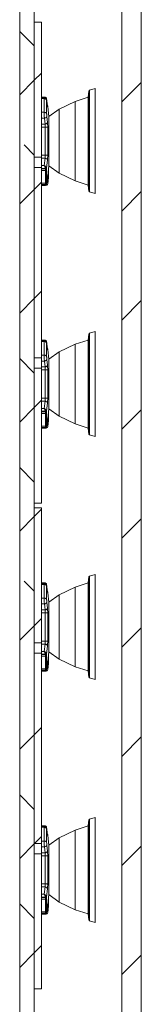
# Model space of a CAD drawing. Header units: millimetres. Extents: x 0 to 420, y 0 to 297.
# Tile 84 of 86: x 331 to 336, y 181 to 222. Entities that reach past the tile are written whole.
import ezdxf

# ---------------------------------------------------------------- set-up
doc = ezdxf.new("R2010")
doc.units = ezdxf.units.MM

msp = doc.modelspace()

# ---------------------------------------------------------------- hatches: boundary and pattern name
at = {"linetype": 'Continuous', "lineweight": 0}
h = msp.add_hatch(dxfattribs=at)
h.set_pattern_fill('ANSI38', style=0)
h.paths.add_polyline_path([(330.9653, 172.8085), (331.5653, 172.8085), (331.5653, 250.8085), (330.9653, 250.8085)], flags=0)
h = msp.add_hatch(dxfattribs=at)
h.set_pattern_fill('ANSI31', style=0)
h.paths.add_polyline_path([(335.1653, 245.8085), (335.1653, 177.8085), (335.9653, 177.8085), (335.9653, 245.8085)], flags=0)
h = msp.add_hatch(dxfattribs=at)
h.set_pattern_fill('ANSI31', style=0)
h.paths.add_polyline_path([(331.5653, 221.7085), (331.5653, 216.1538), (331.8653, 216.1538), (331.8653, 221.7085)], flags=0)
h = msp.add_hatch(dxfattribs=at)
h.set_pattern_fill('ANSI31', style=0)
h.paths.add_polyline_path([(331.5653, 215.7279), (331.5653, 207.8891), (331.8653, 207.8891), (331.8653, 215.7279)], flags=0)
h = msp.add_hatch(dxfattribs=at)
h.set_pattern_fill('ANSI31', style=0)
h.paths.add_polyline_path([(331.8653, 201.9085), (331.8653, 207.4632), (331.5653, 207.4632), (331.5653, 201.9085)], flags=0)
h = msp.add_hatch(dxfattribs=at)
h.set_pattern_fill('ANSI31', style=0)
h.paths.add_polyline_path([(331.5653, 201.7085), (331.5653, 196.1538), (331.8653, 196.1538), (331.8653, 201.7085)], flags=0)
h = msp.add_hatch(dxfattribs=at)
h.set_pattern_fill('ANSI31', style=0)
h.paths.add_polyline_path([(331.5653, 195.7279), (331.5653, 187.8891), (331.8653, 187.8891), (331.8653, 195.7279)], flags=0)
h = msp.add_hatch(dxfattribs=at)
h.set_pattern_fill('ANSI31', style=0)
h.paths.add_polyline_path([(331.8653, 181.9085), (331.8653, 187.4632), (331.5653, 187.4632), (331.5653, 181.9085)], flags=0)

# ---------------------------------------------------------------- linework, layer by layer
at = {"color": 7, "linetype": 'Continuous', "lineweight": 15}
for p, q in [((330.9653, 172.8085), (330.9653, 250.8085)), ((331.5653, 172.8085), (331.5653, 250.8085)), ((335.1653, 177.8085), (335.1653, 245.8085)), ((335.9653, 177.8085), (335.9653, 245.8085)), ((331.5653, 216.1538), (331.5653, 221.7085)), ((331.5653, 221.7085), (331.8653, 221.7085)), ((331.8653, 216.1538), (331.8653, 221.7085)), ((334.0657, 218.9693), (333.8381, 218.9014)), ((334.0657, 214.6479), (334.0657, 218.9693)), ((332.0267, 218.6185), (331.8653, 218.6185)), ((331.9805, 218.595), (331.8653, 218.595)), ((331.974, 217.9953), (331.974, 218.5606)), ((332.064, 218.5815), (332.0689, 218.5622)), ((332.0689, 218.5622), (332.0789, 218.4851)), ((332.0737, 217.9441), (332.0737, 218.485)), ((333.775, 218.6198), (333.2406, 218.447)), ((333.81, 218.8686), (333.775, 218.6198)), ((333.775, 218.3981), (333.775, 218.6198)), ((332.0797, 218.4802), (332.099, 218.3316)), ((332.1052, 218.2832), (332.099, 218.3316)), ((332.1617, 217.8272), (332.1275, 218.2176)), ((332.5898, 218.1318), (332.1617, 217.8272)), ((333.2406, 218.447), (332.5898, 218.1318)), ((332.5898, 217.9698), (332.5898, 218.1318)), ((333.2406, 218.2465), (333.2406, 218.447)), ((333.2406, 215.1702), (333.2406, 218.2465)), ((333.775, 214.9974), (333.775, 218.3981)), ((332.0056, 217.5137), (331.98, 217.7572)), ((332.0797, 217.8247), (332.1052, 217.5807)), ((332.1617, 217.7026), (332.1617, 217.8272)), ((332.1617, 215.79), (332.1617, 217.7026)), ((332.5898, 215.4855), (332.5898, 217.9698)), ((332.0179, 217.3878), (332.0179, 216.2295)), ((332.1175, 216.2261), (332.1175, 217.3911)), ((331.5653, 216.1538), (331.8653, 216.1538)), ((331.8653, 215.7279), (331.8653, 216.1538)), ((332.0056, 216.1036), (331.974, 215.8035)), ((331.5653, 207.8891), (331.5653, 215.7279)), ((331.5653, 215.7279), (331.8653, 215.7279)), ((331.8653, 207.8891), (331.8653, 215.7279)), ((332.029, 215.6713), (332.0263, 215.6876)), ((332.0296, 215.6011), (332.029, 215.6685)), ((332.0689, 215.691), (332.064, 215.7146)), ((332.0689, 215.691), (332.1052, 216.0366)), ((332.0689, 215.6881), (332.0689, 215.691)), ((332.0689, 215.6881), (332.0695, 215.6274)), ((332.1275, 215.3997), (332.1617, 215.79)), ((332.1617, 215.79), (332.5898, 215.4855)), ((332.0296, 215.0802), (332.0296, 215.6011)), ((332.0689, 215.055), (332.1052, 215.3341)), ((332.0695, 215.6274), (332.0695, 215.1056)), ((332.0936, 215.1239), (332.1115, 215.3109)), ((332.0989, 215.2847), (332.0997, 215.2914)), ((332.1052, 215.3341), (332.0997, 215.2914)), ((332.1115, 215.3109), (332.1119, 215.3181)), ((332.1143, 215.36), (332.1119, 215.3181)), ((332.1243, 215.3883), (332.1243, 215.0548)), ((332.1431, 215.3083), (332.1243, 215.0548)), ((332.1442, 215.3379), (332.1442, 215.59)), ((332.5898, 215.4855), (333.2406, 215.1702)), ((331.8653, 214.9988), (332.0267, 214.9988)), ((332.0245, 214.9878), (331.8653, 214.9878)), ((332.0263, 215.014), (332.029, 215.0243)), ((332.029, 215.0261), (332.0296, 215.0802)), ((332.029, 215.0243), (332.029, 215.0261)), ((332.064, 215.0358), (332.0689, 215.055)), ((332.0695, 215.1056), (332.0689, 215.0569)), ((332.0689, 215.055), (332.0689, 215.0569)), ((333.2406, 215.1702), (333.775, 214.9974)), ((333.775, 214.9974), (333.81, 214.7486)), ((333.8381, 214.7159), (334.0657, 214.6479)), ((333.81, 208.8686), (333.775, 208.6198)), ((334.0657, 208.9693), (333.8381, 208.9014)), ((334.0657, 204.6479), (334.0657, 208.9693)), ((332.0267, 208.6185), (331.8653, 208.6185)), ((331.9805, 208.595), (331.8653, 208.595)), ((331.974, 207.9953), (331.974, 208.5606)), ((332.064, 208.5815), (332.0689, 208.5622)), ((332.0689, 208.5622), (332.0789, 208.4851)), ((332.0737, 207.9441), (332.0737, 208.485)), ((332.0797, 208.4802), (332.099, 208.3316)), ((333.2406, 208.447), (332.5898, 208.1318)), ((333.775, 208.6198), (333.2406, 208.447)), ((333.2406, 208.2465), (333.2406, 208.447)), ((333.775, 208.3981), (333.775, 208.6198)), ((333.775, 204.9974), (333.775, 208.3981)), ((332.1052, 208.2832), (332.099, 208.3316)), ((332.1617, 207.8272), (332.1275, 208.2176)), ((332.5898, 208.1318), (332.1617, 207.8272)), ((332.5898, 207.9698), (332.5898, 208.1318)), ((332.5898, 205.4855), (332.5898, 207.9698)), ((333.2406, 205.1702), (333.2406, 208.2465)), ((331.8653, 207.8891), (331.5653, 207.8891)), ((331.8653, 207.4632), (331.8653, 207.8891)), ((332.0056, 207.5137), (331.98, 207.7572)), ((332.0797, 207.8247), (332.1052, 207.5807)), ((332.1617, 207.7026), (332.1617, 207.8272)), ((332.1617, 205.79), (332.1617, 207.7026)), ((331.8653, 207.4632), (331.5653, 207.4632)), ((331.5653, 201.9085), (331.5653, 207.4632)), ((331.8653, 201.9085), (331.8653, 207.4632)), ((332.0179, 207.3878), (332.0179, 206.2295)), ((332.1175, 206.2261), (332.1175, 207.3911)), ((332.0056, 206.1036), (331.974, 205.8035)), ((332.0689, 205.691), (332.1052, 206.0366)), ((332.029, 205.6713), (332.0263, 205.6876)), ((332.0296, 205.6011), (332.029, 205.6685)), ((332.0296, 205.0802), (332.0296, 205.6011)), ((332.0689, 205.691), (332.064, 205.7146)), ((332.0689, 205.6881), (332.0689, 205.691)), ((332.0689, 205.6881), (332.0695, 205.6274)), ((332.0695, 205.6274), (332.0695, 205.1056)), ((332.1275, 205.3997), (332.1617, 205.79)), ((332.1442, 205.3379), (332.1442, 205.59)), ((332.1617, 205.79), (332.5898, 205.4855)), ((332.0689, 205.055), (332.1052, 205.3341)), ((332.0695, 205.1056), (332.0689, 205.0569)), ((332.0936, 205.1239), (332.1115, 205.3109)), ((332.0989, 205.2847), (332.0997, 205.2914)), ((332.1052, 205.3341), (332.0997, 205.2914)), ((332.1115, 205.3109), (332.1119, 205.3181)), ((332.1143, 205.36), (332.1119, 205.3181)), ((332.1243, 205.3883), (332.1243, 205.0548)), ((332.1431, 205.3083), (332.1243, 205.0548)), ((332.5898, 205.4855), (333.2406, 205.1702)), ((333.2406, 205.1702), (333.775, 204.9974)), ((331.8653, 204.9988), (332.0267, 204.9988)), ((332.0245, 204.9878), (331.8653, 204.9878)), ((332.0263, 205.014), (332.029, 205.0243)), ((332.029, 205.0261), (332.0296, 205.0802)), ((332.029, 205.0243), (332.029, 205.0261)), ((332.064, 205.0358), (332.0689, 205.055)), ((332.0689, 205.055), (332.0689, 205.0569)), ((333.775, 204.9974), (333.81, 204.7486)), ((333.8381, 204.7159), (334.0657, 204.6479)), ((331.8653, 201.9085), (331.5653, 201.9085)), ((331.5653, 196.1538), (331.5653, 201.7085)), ((331.5653, 201.7085), (331.8653, 201.7085)), ((331.8653, 196.1538), (331.8653, 201.7085)), ((333.775, 198.6198), (333.2406, 198.447)), ((333.81, 198.8686), (333.775, 198.6198)), ((333.775, 198.3981), (333.775, 198.6198)), ((334.0657, 198.9693), (333.8381, 198.9014)), ((334.0657, 194.6479), (334.0657, 198.9693)), ((332.0267, 198.6185), (331.8653, 198.6185)), ((331.9805, 198.595), (331.8653, 198.595)), ((331.974, 197.9953), (331.974, 198.5606)), ((332.064, 198.5815), (332.0689, 198.5622)), ((332.0689, 198.5622), (332.0789, 198.4851)), ((332.0737, 197.9441), (332.0737, 198.485)), ((332.0797, 198.4802), (332.099, 198.3316)), ((332.1052, 198.2832), (332.099, 198.3316)), ((332.1617, 197.8272), (332.1275, 198.2176)), ((333.2406, 198.447), (332.5898, 198.1318)), ((333.2406, 198.2465), (333.2406, 198.447)), ((333.2406, 195.1702), (333.2406, 198.2465)), ((333.775, 194.9974), (333.775, 198.3981)), ((332.0797, 197.8247), (332.1052, 197.5807)), ((332.5898, 198.1318), (332.1617, 197.8272)), ((332.1617, 197.7026), (332.1617, 197.8272)), ((332.5898, 197.9698), (332.5898, 198.1318)), ((332.5898, 195.4855), (332.5898, 197.9698)), ((332.0056, 197.5137), (331.98, 197.7572)), ((332.1617, 195.79), (332.1617, 197.7026)), ((332.0179, 197.3878), (332.0179, 196.2295)), ((332.1175, 196.2261), (332.1175, 197.3911)), ((331.5653, 196.1538), (331.8653, 196.1538)), ((331.8653, 195.7279), (331.8653, 196.1538)), ((332.0056, 196.1036), (331.974, 195.8035)), ((332.0689, 195.691), (332.1052, 196.0366)), ((332.1275, 195.3997), (332.1617, 195.79)), ((332.1617, 195.79), (332.5898, 195.4855)), ((331.5653, 195.7279), (331.8653, 195.7279)), ((331.5653, 187.8891), (331.5653, 195.7279)), ((331.8653, 187.8891), (331.8653, 195.7279)), ((332.029, 195.6713), (332.0263, 195.6876)), ((332.0296, 195.6011), (332.029, 195.6685)), ((332.0296, 195.0802), (332.0296, 195.6011)), ((332.0689, 195.691), (332.064, 195.7146)), ((332.0689, 195.6881), (332.0689, 195.691)), ((332.0689, 195.6881), (332.0695, 195.6274)), ((332.0695, 195.6274), (332.0695, 195.1056)), ((332.1243, 195.3883), (332.1243, 195.0548)), ((332.1442, 195.3379), (332.1442, 195.59)), ((332.5898, 195.4855), (333.2406, 195.1702)), ((331.8653, 194.9988), (332.0267, 194.9988)), ((332.0245, 194.9878), (331.8653, 194.9878)), ((332.0263, 195.014), (332.029, 195.0243)), ((332.029, 195.0261), (332.0296, 195.0802)), ((332.029, 195.0243), (332.029, 195.0261)), ((332.064, 195.0358), (332.0689, 195.055)), ((332.0689, 195.055), (332.1052, 195.3341)), ((332.0695, 195.1056), (332.0689, 195.0569)), ((332.0689, 195.055), (332.0689, 195.0569)), ((332.0936, 195.1239), (332.1115, 195.3109)), ((332.0989, 195.2847), (332.0997, 195.2914)), ((332.1052, 195.3341), (332.0997, 195.2914)), ((332.1115, 195.3109), (332.1119, 195.3181)), ((332.1143, 195.36), (332.1119, 195.3181)), ((332.1431, 195.3083), (332.1243, 195.0548)), ((333.2406, 195.1702), (333.775, 194.9974)), ((333.775, 194.9974), (333.81, 194.7486)), ((333.8381, 194.7159), (334.0657, 194.6479)), ((334.0657, 188.9693), (333.8381, 188.9014)), ((334.0657, 184.6479), (334.0657, 188.9693)), ((332.0267, 188.6185), (331.8653, 188.6185)), ((331.9805, 188.595), (331.8653, 188.595)), ((331.974, 187.9953), (331.974, 188.5606)), ((332.064, 188.5815), (332.0689, 188.5622)), ((332.0689, 188.5622), (332.0789, 188.4851)), ((332.0737, 187.9441), (332.0737, 188.485)), ((333.775, 188.6198), (333.2406, 188.447)), ((333.81, 188.8686), (333.775, 188.6198)), ((333.775, 188.3981), (333.775, 188.6198)), ((332.0797, 188.4802), (332.099, 188.3316)), ((332.1052, 188.2832), (332.099, 188.3316)), ((332.1617, 187.8272), (332.1275, 188.2176)), ((332.5898, 188.1318), (332.1617, 187.8272)), ((333.2406, 188.447), (332.5898, 188.1318)), ((332.5898, 187.9698), (332.5898, 188.1318)), ((333.2406, 188.2465), (333.2406, 188.447)), ((333.2406, 185.1702), (333.2406, 188.2465)), ((333.775, 184.9974), (333.775, 188.3981)), ((331.8653, 187.8891), (331.5653, 187.8891)), ((331.8653, 187.4632), (331.8653, 187.8891)), ((332.0056, 187.5137), (331.98, 187.7572)), ((332.0797, 187.8247), (332.1052, 187.5807)), ((332.1617, 187.7026), (332.1617, 187.8272)), ((332.1617, 185.79), (332.1617, 187.7026)), ((332.5898, 185.4855), (332.5898, 187.9698)), ((331.8653, 187.4632), (331.5653, 187.4632)), ((331.5653, 181.9085), (331.5653, 187.4632)), ((331.8653, 181.9085), (331.8653, 187.4632)), ((332.0179, 187.3878), (332.0179, 186.2295)), ((332.1175, 186.2261), (332.1175, 187.3911)), ((332.0056, 186.1036), (331.974, 185.8035)), ((332.029, 185.6713), (332.0263, 185.6876)), ((332.0296, 185.6011), (332.029, 185.6685)), ((332.0689, 185.691), (332.064, 185.7146)), ((332.0689, 185.691), (332.1052, 186.0366)), ((332.0689, 185.6881), (332.0689, 185.691)), ((332.0689, 185.6881), (332.0695, 185.6274)), ((332.1275, 185.3997), (332.1617, 185.79)), ((332.1617, 185.79), (332.5898, 185.4855)), ((332.0296, 185.0802), (332.0296, 185.6011)), ((332.0689, 185.055), (332.1052, 185.3341)), ((332.0695, 185.6274), (332.0695, 185.1056)), ((332.0936, 185.1239), (332.1115, 185.3109)), ((332.0989, 185.2847), (332.0997, 185.2914)), ((332.1052, 185.3341), (332.0997, 185.2914)), ((332.1115, 185.3109), (332.1119, 185.3181)), ((332.1143, 185.36), (332.1119, 185.3181)), ((332.1243, 185.3883), (332.1243, 185.0548)), ((332.1431, 185.3083), (332.1243, 185.0548)), ((332.1442, 185.3379), (332.1442, 185.59)), ((332.5898, 185.4855), (333.2406, 185.1702)), ((331.8653, 184.9988), (332.0267, 184.9988)), ((332.0245, 184.9878), (331.8653, 184.9878)), ((332.0263, 185.014), (332.029, 185.0243)), ((332.029, 185.0261), (332.0296, 185.0802)), ((332.029, 185.0243), (332.029, 185.0261)), ((332.064, 185.0358), (332.0689, 185.055)), ((332.0695, 185.1056), (332.0689, 185.0569)), ((332.0689, 185.055), (332.0689, 185.0569)), ((333.2406, 185.1702), (333.775, 184.9974)), ((333.775, 184.9974), (333.81, 184.7486)), ((333.8381, 184.7159), (334.0657, 184.6479)), ((331.8653, 181.9085), (331.5653, 181.9085))]:
    msp.add_line(p, q, dxfattribs=at)
at = {"color": 1, "linetype": 'Continuous', "lineweight": 15}
for p, q in [((333.8381, 218.6452), (333.8381, 218.9014)), ((331.974, 218.5962), (331.8653, 218.5962)), ((331.974, 218.5606), (331.8653, 218.5606)), ((331.9742, 218.595), (331.974, 218.5962)), ((333.81, 218.6165), (333.81, 218.8686)), ((333.81, 214.7486), (333.81, 218.6165)), ((333.8381, 214.7159), (333.8381, 218.6452)), ((332.1052, 218.2832), (332.0995, 218.3003)), ((332.1175, 218.2167), (332.1175, 218.2167)), ((331.974, 217.9953), (331.8653, 217.9953)), ((331.98, 217.7572), (331.8653, 217.7572)), ((331.8653, 217.5137), (332.0056, 217.5137)), ((331.8653, 217.3878), (332.0179, 217.3878)), ((331.8653, 216.2295), (332.0179, 216.2295)), ((331.8653, 216.1036), (332.0056, 216.1036)), ((331.974, 215.8035), (331.8653, 215.8035)), ((332.0263, 215.6876), (331.8653, 215.6876)), ((332.029, 215.6685), (331.8653, 215.6685)), ((332.0296, 215.6011), (331.8653, 215.6011)), ((332.1067, 215.311), (332.1119, 215.3181)), ((332.1431, 215.3083), (332.1431, 215.5775)), ((332.0296, 215.0802), (331.8653, 215.0802)), ((332.029, 215.0261), (331.8653, 215.0261)), ((332.0263, 215.014), (331.8653, 215.014)), ((331.976, 214.9946), (331.8653, 214.9946)), ((332.0245, 214.9988), (332.0245, 214.9878)), ((333.81, 208.6165), (333.81, 208.8686)), ((333.8381, 208.6452), (333.8381, 208.9014)), ((331.974, 208.5962), (331.8653, 208.5962)), ((331.974, 208.5606), (331.8653, 208.5606)), ((331.9742, 208.595), (331.974, 208.5962)), ((333.81, 204.7486), (333.81, 208.6165)), ((333.8381, 204.7159), (333.8381, 208.6452)), ((331.974, 207.9953), (331.8653, 207.9953)), ((332.1052, 208.2832), (332.0995, 208.3003)), ((332.1175, 208.2167), (332.1175, 208.2167)), ((331.98, 207.7572), (331.8653, 207.7572)), ((331.8653, 207.5137), (332.0056, 207.5137)), ((331.8653, 207.3878), (332.0179, 207.3878)), ((331.8653, 206.2295), (332.0179, 206.2295)), ((331.8653, 206.1036), (332.0056, 206.1036)), ((331.974, 205.8035), (331.8653, 205.8035)), ((332.0263, 205.6876), (331.8653, 205.6876)), ((332.029, 205.6685), (331.8653, 205.6685)), ((332.0296, 205.6011), (331.8653, 205.6011)), ((332.1431, 205.3083), (332.1431, 205.5775)), ((332.1067, 205.311), (332.1119, 205.3181)), ((332.0296, 205.0802), (331.8653, 205.0802)), ((332.029, 205.0261), (331.8653, 205.0261)), ((332.0263, 205.014), (331.8653, 205.014)), ((331.976, 204.9946), (331.8653, 204.9946)), ((332.0245, 204.9988), (332.0245, 204.9878)), ((333.81, 198.6165), (333.81, 198.8686)), ((333.8381, 198.6452), (333.8381, 198.9014)), ((333.8381, 194.7159), (333.8381, 198.6452)), ((331.974, 198.5962), (331.8653, 198.5962)), ((331.974, 198.5606), (331.8653, 198.5606)), ((331.9742, 198.595), (331.974, 198.5962)), ((332.1052, 198.2832), (332.0995, 198.3003)), ((332.1175, 198.2167), (332.1175, 198.2167)), ((333.81, 194.7486), (333.81, 198.6165)), ((331.974, 197.9953), (331.8653, 197.9953)), ((331.98, 197.7572), (331.8653, 197.7572)), ((331.8653, 197.5137), (332.0056, 197.5137)), ((331.8653, 197.3878), (332.0179, 197.3878)), ((331.8653, 196.2295), (332.0179, 196.2295)), ((331.8653, 196.1036), (332.0056, 196.1036)), ((331.974, 195.8035), (331.8653, 195.8035)), ((332.0263, 195.6876), (331.8653, 195.6876)), ((332.029, 195.6685), (331.8653, 195.6685)), ((332.0296, 195.6011), (331.8653, 195.6011)), ((332.1431, 195.3083), (332.1431, 195.5775)), ((332.0296, 195.0802), (331.8653, 195.0802)), ((332.029, 195.0261), (331.8653, 195.0261)), ((332.0263, 195.014), (331.8653, 195.014)), ((331.976, 194.9946), (331.8653, 194.9946)), ((332.0245, 194.9988), (332.0245, 194.9878)), ((332.1067, 195.311), (332.1119, 195.3181)), ((333.8381, 188.6452), (333.8381, 188.9014)), ((331.974, 188.5962), (331.8653, 188.5962)), ((331.974, 188.5606), (331.8653, 188.5606)), ((331.9742, 188.595), (331.974, 188.5962)), ((333.81, 188.6165), (333.81, 188.8686)), ((333.81, 184.7486), (333.81, 188.6165)), ((333.8381, 184.7159), (333.8381, 188.6452)), ((332.1052, 188.2832), (332.0995, 188.3003)), ((332.1175, 188.2167), (332.1175, 188.2167)), ((331.974, 187.9953), (331.8653, 187.9953)), ((331.98, 187.7572), (331.8653, 187.7572)), ((331.8653, 187.5137), (332.0056, 187.5137)), ((331.8653, 187.3878), (332.0179, 187.3878)), ((331.8653, 186.2295), (332.0179, 186.2295)), ((331.8653, 186.1036), (332.0056, 186.1036)), ((331.974, 185.8035), (331.8653, 185.8035)), ((332.0263, 185.6876), (331.8653, 185.6876)), ((332.029, 185.6685), (331.8653, 185.6685)), ((332.0296, 185.6011), (331.8653, 185.6011)), ((332.1067, 185.311), (332.1119, 185.3181)), ((332.1431, 185.3083), (332.1431, 185.5775)), ((332.0296, 185.0802), (331.8653, 185.0802)), ((332.029, 185.0261), (331.8653, 185.0261)), ((332.0263, 185.014), (331.8653, 185.014)), ((331.976, 184.9946), (331.8653, 184.9946)), ((332.0245, 184.9988), (332.0245, 184.9878))]:
    msp.add_line(p, q, dxfattribs=at)
at = {"color": 7, "linetype": 'Continuous', "lineweight": 15, "flags": 128}
for points in [[(332.029, 215.6685), (332.029, 215.6688), (332.029, 215.6692), (332.029, 215.6695), (332.029, 215.6699), (332.029, 215.6703), (332.029, 215.6706), (332.029, 215.671), (332.029, 215.6713)], [(332.029, 205.6685), (332.029, 205.6688), (332.029, 205.6692), (332.029, 205.6695), (332.029, 205.6699), (332.029, 205.6703), (332.029, 205.6706), (332.029, 205.671), (332.029, 205.6713)], [(332.029, 195.6685), (332.029, 195.6688), (332.029, 195.6692), (332.029, 195.6695), (332.029, 195.6699), (332.029, 195.6703), (332.029, 195.6706), (332.029, 195.671), (332.029, 195.6713)], [(332.029, 185.6685), (332.029, 185.6688), (332.029, 185.6692), (332.029, 185.6695), (332.029, 185.6699), (332.029, 185.6703), (332.029, 185.6706), (332.029, 185.671), (332.029, 185.6713)]]:
    msp.add_lwpolyline(points, dxfattribs=at)
at = {"color": 7, "linetype": 'Continuous', "lineweight": 15}
for centre, radius, start, end in [((333.8496, 218.8631), 0.04, 106.62424, 172), ((331.7437, 215.3379), 0.4005, 355.75948, 359.99885), ((332.0361, 215.0784), 0.0913, 262.68764, 345.03711), ((333.8496, 214.7542), 0.04, 188, 253.37576), ((333.8496, 208.8631), 0.04, 106.62424, 172), ((331.7437, 205.3379), 0.4005, 355.75948, 359.99885), ((332.0361, 205.0784), 0.0913, 262.68764, 345.03711), ((333.8496, 204.7542), 0.04, 188, 253.37576), ((333.8496, 198.8631), 0.04, 106.62424, 172), ((332.0361, 195.0784), 0.0913, 262.68764, 345.03711), ((331.7437, 195.3379), 0.4005, 355.75948, 359.99885), ((333.8496, 194.7542), 0.04, 188, 253.37576), ((333.8496, 188.8631), 0.04, 106.62424, 172), ((331.7437, 185.3379), 0.4005, 355.75948, 359.99885), ((332.0361, 185.0784), 0.0913, 262.68764, 345.03711), ((333.8496, 184.7542), 0.04, 188, 253.37576)]:
    msp.add_arc(centre, radius, start, end, dxfattribs=at)
for points, knots in [([(331.974, 218.5962), (331.9803, 218.6025), (331.9908, 218.6132), (332.0062, 218.6195), (332.0186, 218.6182), (332.0238, 218.608), (332.0263, 218.6033)], [0, 0, 0, 0, 0.2866614, 0.487694, 0.7604532, 1, 1, 1, 1]), ([(331.974, 218.5962), (331.9831, 218.5994), (332.0014, 218.6058), (332.0272, 218.6065), (332.0503, 218.5998), (332.0594, 218.5876), (332.064, 218.5815)], [0, 0, 0, 0, 0.2423008, 0.4877634, 0.7395458, 1, 1, 1, 1]), ([(332.0737, 218.485), (332.0713, 218.4951), (332.0664, 218.5154), (332.043, 218.5401), (332.0112, 218.5573), (331.9864, 218.5595), (331.974, 218.5606)], [0, 0, 0, 0, 0.25, 0.5, 0.7501075, 1, 1, 1, 1]), ([(332.0766, 218.4971), (332.0737, 218.5089), (332.0678, 218.5328), (332.0496, 218.5637), (332.0243, 218.5838), (331.998, 218.5935), (331.9831, 218.5945), (331.9755, 218.595)], [0, 0, 0, 0, 0.24035473, 0.48629353, 0.73674046, 0.8659328, 1, 1, 1, 1]), ([(332.064, 218.5815), (332.0625, 218.5855), (332.0596, 218.5935), (332.0495, 218.6007), (332.0398, 218.6039), (332.034, 218.6035), (332.0321, 218.6034)], [0, 0, 0, 0, 0.3147838, 0.6295859, 0.8775185, 1, 1, 1, 1]), ([(332.0797, 218.4802), (332.0788, 218.4861), (332.0772, 218.4979), (332.0752, 218.5037), (332.0739, 218.5009), (332.0737, 218.4903), (332.0737, 218.485)], [0, 0, 0, 0, 0.2452742, 0.4928359, 0.7464095, 1, 1, 1, 1]), ([(332.1175, 218.2167), (332.116, 218.2197), (332.1131, 218.2257), (332.1078, 218.2642), (332.1052, 218.2832)], [0, 0, 0, 0, 0.5055331, 1, 1, 1, 1]), ([(332.1276, 218.2173), (332.1257, 218.2299), (332.1229, 218.248), (332.1113, 218.2618), (332.1077, 218.266)], [0, 0, 0, 0, 0.6909821, 1, 1, 1, 1]), ([(331.98, 217.7572), (331.9791, 217.7771), (331.9773, 217.8154), (331.9755, 217.8822), (331.9743, 217.9441), (331.9741, 217.9786), (331.974, 217.9953)], [0, 0, 0, 0, 0.276482, 0.5353146, 0.776488, 1, 1, 1, 1]), ([(331.98, 217.7572), (331.9944, 217.7593), (332.0231, 217.7634), (332.0555, 217.7818), (332.0753, 217.8031), (332.0782, 217.8175), (332.0797, 217.8247)], [0, 0, 0, 0, 0.2796215, 0.559273, 0.779636, 1, 1, 1, 1]), ([(332.0737, 217.9441), (332.0737, 217.9345), (332.0739, 217.9155), (332.0752, 217.8828), (332.0772, 217.8509), (332.0788, 217.8334), (332.0797, 217.8247)], [0, 0, 0, 0, 0.2536958, 0.5072303, 0.7547412, 1, 1, 1, 1]), ([(332.1052, 217.5807), (332.1029, 217.5715), (332.0983, 217.5533), (332.0716, 217.5317), (332.0393, 217.5179), (332.0168, 217.5151), (332.0056, 217.5137)], [0, 0, 0, 0, 0.2796242, 0.5592777, 0.7796384, 1, 1, 1, 1]), ([(332.0056, 217.5137), (332.0084, 217.4932), (332.0136, 217.4549), (332.0165, 217.4091), (332.0179, 217.3878)], [0, 0, 0, 0, 0.5365236, 1, 1, 1, 1]), ([(332.1175, 217.3911), (332.1151, 217.3911), (332.1105, 217.3909), (332.087, 217.3901), (332.0551, 217.3891), (332.0303, 217.3882), (332.0179, 217.3878)], [0, 0, 0, 0, 0.2499942, 0.5, 0.7500058, 1, 1, 1, 1]), ([(332.1175, 217.3911), (332.116, 217.426), (332.1131, 217.495), (332.1078, 217.5523), (332.1052, 217.5807)], [0, 0, 0, 0, 0.5054304, 1, 1, 1, 1]), ([(332.0179, 216.2295), (332.0165, 216.2082), (332.0136, 216.1624), (332.0084, 216.1241), (332.0056, 216.1036)], [0, 0, 0, 0, 0.4634745, 1, 1, 1, 1]), ([(332.1052, 216.0366), (332.1033, 216.0448), (332.0996, 216.0611), (332.0763, 216.0825), (332.0439, 216.0985), (332.0183, 216.1019), (332.0056, 216.1036)], [0, 0, 0, 0, 0.24999304, 0.49999993, 0.75000687, 1, 1, 1, 1]), ([(332.1175, 216.2261), (332.1151, 216.2262), (332.1105, 216.2264), (332.087, 216.2272), (332.0551, 216.2282), (332.0303, 216.229), (332.0179, 216.2295)], [0, 0, 0, 0, 0.2499941, 0.4999999, 0.7500058, 1, 1, 1, 1]), ([(332.1052, 216.0366), (332.1078, 216.065), (332.1131, 216.1223), (332.116, 216.1913), (332.1175, 216.2261)], [0, 0, 0, 0, 0.4944693, 1, 1, 1, 1]), ([(331.974, 215.8035), (331.9831, 215.7983), (332.0014, 215.7879), (332.0272, 215.7663), (332.0503, 215.7411), (332.0594, 215.7235), (332.064, 215.7146)], [0, 0, 0, 0, 0.2423004, 0.4877628, 0.7395453, 1, 1, 1, 1]), ([(332.0263, 215.6876), (332.0238, 215.6971), (332.0186, 215.7173), (332.0062, 215.7477), (331.9908, 215.7779), (331.9803, 215.794), (331.974, 215.8035)], [0, 0, 0, 0, 0.2395294, 0.5123065, 0.7133057, 1, 1, 1, 1]), ([(332.064, 215.7146), (332.0625, 215.7116), (332.0596, 215.7055), (332.0495, 215.6974), (332.038, 215.6912), (332.0302, 215.6888), (332.0263, 215.6876)], [0, 0, 0, 0, 0.2796955, 0.5594074, 0.7797035, 1, 1, 1, 1]), ([(332.0296, 215.6011), (332.0352, 215.6017), (332.0463, 215.6028), (332.059, 215.6097), (332.0671, 215.6183), (332.0687, 215.6244), (332.0695, 215.6274)], [0, 0, 0, 0, 0.2796502, 0.5593245, 0.7796619, 1, 1, 1, 1]), ([(332.1175, 215.4006), (332.116, 215.3976), (332.1131, 215.3916), (332.1078, 215.3531), (332.1052, 215.3341)], [0, 0, 0, 0, 0.5055213, 1, 1, 1, 1]), ([(332.1057, 215.3486), (332.1101, 215.3537), (332.1225, 215.3682), (332.1256, 215.3874), (332.1276, 215.3999)], [0, 0, 0, 0, 0.3497883, 1, 1, 1, 1]), ([(332.064, 215.0358), (332.0625, 215.0318), (332.0596, 215.0238), (332.0495, 215.0165), (332.038, 215.013), (332.0302, 215.0137), (332.0263, 215.014)], [0, 0, 0, 0, 0.2796955, 0.5594074, 0.7797035, 1, 1, 1, 1]), ([(332.0296, 215.0802), (332.0352, 215.0806), (332.0463, 215.0815), (332.059, 215.0881), (332.0671, 215.0965), (332.0687, 215.1026), (332.0695, 215.1056)], [0, 0, 0, 0, 0.2796502, 0.5593245, 0.7796619, 1, 1, 1, 1]), ([(331.974, 208.5962), (331.9803, 208.6025), (331.9908, 208.6132), (332.0062, 208.6195), (332.0186, 208.6182), (332.0238, 208.608), (332.0263, 208.6033)], [0, 0, 0, 0, 0.2866614, 0.487694, 0.7604532, 1, 1, 1, 1]), ([(331.974, 208.5962), (331.9831, 208.5994), (332.0014, 208.6058), (332.0272, 208.6065), (332.0503, 208.5998), (332.0594, 208.5876), (332.064, 208.5815)], [0, 0, 0, 0, 0.2423008, 0.4877634, 0.7395458, 1, 1, 1, 1]), ([(332.0737, 208.485), (332.0713, 208.4951), (332.0664, 208.5154), (332.043, 208.5401), (332.0112, 208.5573), (331.9864, 208.5595), (331.974, 208.5606)], [0, 0, 0, 0, 0.25, 0.5, 0.7501075, 1, 1, 1, 1]), ([(332.0766, 208.4971), (332.0737, 208.5089), (332.0678, 208.5328), (332.0496, 208.5637), (332.0243, 208.5838), (331.998, 208.5935), (331.9831, 208.5945), (331.9755, 208.595)], [0, 0, 0, 0, 0.2403547, 0.4862935, 0.7367405, 0.8659328, 1, 1, 1, 1]), ([(332.064, 208.5815), (332.0625, 208.5855), (332.0596, 208.5935), (332.0495, 208.6007), (332.0398, 208.6039), (332.034, 208.6035), (332.0321, 208.6034)], [0, 0, 0, 0, 0.3147838, 0.6295859, 0.8775185, 1, 1, 1, 1]), ([(332.0797, 208.4802), (332.0788, 208.4861), (332.0772, 208.4979), (332.0752, 208.5037), (332.0739, 208.5009), (332.0737, 208.4903), (332.0737, 208.485)], [0, 0, 0, 0, 0.2452742, 0.4928359, 0.7464095, 1, 1, 1, 1]), ([(331.98, 207.7572), (331.9791, 207.7771), (331.9773, 207.8154), (331.9755, 207.8822), (331.9743, 207.9441), (331.9741, 207.9786), (331.974, 207.9953)], [0, 0, 0, 0, 0.276482, 0.5353146, 0.776488, 1, 1, 1, 1]), ([(332.0737, 207.9441), (332.0737, 207.9345), (332.0739, 207.9155), (332.0752, 207.8828), (332.0772, 207.8509), (332.0788, 207.8334), (332.0797, 207.8247)], [0, 0, 0, 0, 0.2536958, 0.5072303, 0.7547412, 1, 1, 1, 1]), ([(332.1175, 208.2167), (332.116, 208.2197), (332.1131, 208.2257), (332.1078, 208.2642), (332.1052, 208.2832)], [0, 0, 0, 0, 0.5055331, 1, 1, 1, 1]), ([(332.1276, 208.2173), (332.1257, 208.2299), (332.1229, 208.248), (332.1113, 208.2618), (332.1077, 208.266)], [0, 0, 0, 0, 0.69098208, 1, 1, 1, 1]), ([(331.98, 207.7572), (331.9944, 207.7593), (332.0231, 207.7634), (332.0555, 207.7818), (332.0753, 207.8031), (332.0782, 207.8175), (332.0797, 207.8247)], [0, 0, 0, 0, 0.2796215, 0.559273, 0.779636, 1, 1, 1, 1]), ([(332.1052, 207.5807), (332.1029, 207.5715), (332.0983, 207.5533), (332.0716, 207.5317), (332.0393, 207.5179), (332.0168, 207.5151), (332.0056, 207.5137)], [0, 0, 0, 0, 0.2796242, 0.5592777, 0.7796384, 1, 1, 1, 1]), ([(332.1175, 207.3911), (332.116, 207.426), (332.1131, 207.495), (332.1078, 207.5523), (332.1052, 207.5807)], [0, 0, 0, 0, 0.5054304, 1, 1, 1, 1]), ([(332.0056, 207.5137), (332.0084, 207.4932), (332.0136, 207.4549), (332.0165, 207.4091), (332.0179, 207.3878)], [0, 0, 0, 0, 0.5365236, 1, 1, 1, 1]), ([(332.1175, 207.3911), (332.1151, 207.3911), (332.1105, 207.3909), (332.087, 207.3901), (332.0551, 207.3891), (332.0303, 207.3882), (332.0179, 207.3878)], [0, 0, 0, 0, 0.2499942, 0.5, 0.7500058, 1, 1, 1, 1]), ([(332.0179, 206.2295), (332.0165, 206.2082), (332.0136, 206.1624), (332.0084, 206.1241), (332.0056, 206.1036)], [0, 0, 0, 0, 0.4634745, 1, 1, 1, 1]), ([(332.1052, 206.0366), (332.1033, 206.0448), (332.0996, 206.0611), (332.0763, 206.0825), (332.0439, 206.0985), (332.0183, 206.1019), (332.0056, 206.1036)], [0, 0, 0, 0, 0.24999304, 0.49999993, 0.75000687, 1, 1, 1, 1]), ([(332.1175, 206.2261), (332.1151, 206.2262), (332.1105, 206.2264), (332.087, 206.2272), (332.0551, 206.2282), (332.0303, 206.229), (332.0179, 206.2295)], [0, 0, 0, 0, 0.2499941, 0.4999999, 0.7500058, 1, 1, 1, 1]), ([(332.1052, 206.0366), (332.1078, 206.065), (332.1131, 206.1223), (332.116, 206.1913), (332.1175, 206.2261)], [0, 0, 0, 0, 0.4944693, 1, 1, 1, 1]), ([(331.974, 205.8035), (331.9831, 205.7983), (332.0014, 205.7879), (332.0272, 205.7663), (332.0503, 205.7411), (332.0594, 205.7235), (332.064, 205.7146)], [0, 0, 0, 0, 0.2423004, 0.4877628, 0.7395453, 1, 1, 1, 1]), ([(332.0263, 205.6876), (332.0238, 205.6971), (332.0186, 205.7173), (332.0062, 205.7477), (331.9908, 205.7779), (331.9803, 205.794), (331.974, 205.8035)], [0, 0, 0, 0, 0.2395294, 0.5123065, 0.7133057, 1, 1, 1, 1]), ([(332.064, 205.7146), (332.0625, 205.7116), (332.0596, 205.7055), (332.0495, 205.6974), (332.038, 205.6912), (332.0302, 205.6888), (332.0263, 205.6876)], [0, 0, 0, 0, 0.2796955, 0.5594074, 0.7797035, 1, 1, 1, 1]), ([(332.0296, 205.6011), (332.0352, 205.6017), (332.0463, 205.6028), (332.059, 205.6097), (332.0671, 205.6183), (332.0687, 205.6244), (332.0695, 205.6274)], [0, 0, 0, 0, 0.2796502, 0.5593245, 0.7796619, 1, 1, 1, 1]), ([(332.0296, 205.0802), (332.0352, 205.0806), (332.0463, 205.0815), (332.059, 205.0881), (332.0671, 205.0965), (332.0687, 205.1026), (332.0695, 205.1056)], [0, 0, 0, 0, 0.2796502, 0.5593245, 0.7796619, 1, 1, 1, 1]), ([(332.1175, 205.4006), (332.116, 205.3976), (332.1131, 205.3916), (332.1078, 205.3531), (332.1052, 205.3341)], [0, 0, 0, 0, 0.5055213, 1, 1, 1, 1]), ([(332.1057, 205.3486), (332.1101, 205.3537), (332.1225, 205.3682), (332.1256, 205.3874), (332.1276, 205.3999)], [0, 0, 0, 0, 0.3497883, 1, 1, 1, 1]), ([(332.064, 205.0358), (332.0625, 205.0318), (332.0596, 205.0238), (332.0495, 205.0165), (332.038, 205.013), (332.0302, 205.0137), (332.0263, 205.014)], [0, 0, 0, 0, 0.2796955, 0.5594074, 0.7797035, 1, 1, 1, 1]), ([(331.974, 198.5962), (331.9803, 198.6025), (331.9908, 198.6132), (332.0062, 198.6195), (332.0186, 198.6182), (332.0238, 198.608), (332.0263, 198.6033)], [0, 0, 0, 0, 0.2866614, 0.487694, 0.7604532, 1, 1, 1, 1]), ([(331.974, 198.5962), (331.9831, 198.5994), (332.0014, 198.6058), (332.0272, 198.6065), (332.0503, 198.5998), (332.0594, 198.5876), (332.064, 198.5815)], [0, 0, 0, 0, 0.2423008, 0.4877634, 0.7395458, 1, 1, 1, 1]), ([(332.0737, 198.485), (332.0713, 198.4951), (332.0664, 198.5154), (332.043, 198.5401), (332.0112, 198.5573), (331.9864, 198.5595), (331.974, 198.5606)], [0, 0, 0, 0, 0.25, 0.5, 0.7501075, 1, 1, 1, 1]), ([(332.0766, 198.4971), (332.0737, 198.5089), (332.0678, 198.5328), (332.0496, 198.5637), (332.0243, 198.5838), (331.998, 198.5935), (331.9831, 198.5945), (331.9755, 198.595)], [0, 0, 0, 0, 0.2403547, 0.4862935, 0.7367405, 0.8659328, 1, 1, 1, 1]), ([(332.064, 198.5815), (332.0625, 198.5855), (332.0596, 198.5935), (332.0495, 198.6007), (332.0398, 198.6039), (332.034, 198.6035), (332.0321, 198.6034)], [0, 0, 0, 0, 0.3147838, 0.6295859, 0.8775185, 1, 1, 1, 1]), ([(332.0797, 198.4802), (332.0788, 198.4861), (332.0772, 198.4979), (332.0752, 198.5037), (332.0739, 198.5009), (332.0737, 198.4903), (332.0737, 198.485)], [0, 0, 0, 0, 0.2452742, 0.4928359, 0.7464095, 1, 1, 1, 1]), ([(332.1175, 198.2167), (332.116, 198.2197), (332.1131, 198.2257), (332.1078, 198.2642), (332.1052, 198.2832)], [0, 0, 0, 0, 0.5055331, 1, 1, 1, 1]), ([(332.1276, 198.2173), (332.1257, 198.2299), (332.1229, 198.248), (332.1113, 198.2618), (332.1077, 198.266)], [0, 0, 0, 0, 0.6909821, 1, 1, 1, 1]), ([(331.98, 197.7572), (331.9791, 197.7771), (331.9773, 197.8154), (331.9755, 197.8822), (331.9743, 197.9441), (331.9741, 197.9786), (331.974, 197.9953)], [0, 0, 0, 0, 0.276482, 0.5353146, 0.776488, 1, 1, 1, 1]), ([(331.98, 197.7572), (331.9944, 197.7593), (332.0231, 197.7634), (332.0555, 197.7818), (332.0753, 197.8031), (332.0782, 197.8175), (332.0797, 197.8247)], [0, 0, 0, 0, 0.27962153, 0.55927298, 0.77963598, 1, 1, 1, 1]), ([(332.0737, 197.9441), (332.0737, 197.9345), (332.0739, 197.9155), (332.0752, 197.8828), (332.0772, 197.8509), (332.0788, 197.8334), (332.0797, 197.8247)], [0, 0, 0, 0, 0.2536958, 0.5072303, 0.7547412, 1, 1, 1, 1]), ([(332.1052, 197.5807), (332.1029, 197.5715), (332.0983, 197.5533), (332.0716, 197.5317), (332.0393, 197.5179), (332.0168, 197.5151), (332.0056, 197.5137)], [0, 0, 0, 0, 0.2796242, 0.5592777, 0.7796384, 1, 1, 1, 1]), ([(332.0056, 197.5137), (332.0084, 197.4932), (332.0136, 197.4549), (332.0165, 197.4091), (332.0179, 197.3878)], [0, 0, 0, 0, 0.5365236, 1, 1, 1, 1]), ([(332.1175, 197.3911), (332.116, 197.426), (332.1131, 197.495), (332.1078, 197.5523), (332.1052, 197.5807)], [0, 0, 0, 0, 0.5054304, 1, 1, 1, 1]), ([(332.1175, 197.3911), (332.1151, 197.3911), (332.1105, 197.3909), (332.087, 197.3901), (332.0551, 197.3891), (332.0303, 197.3882), (332.0179, 197.3878)], [0, 0, 0, 0, 0.2499942, 0.5, 0.7500058, 1, 1, 1, 1]), ([(332.0179, 196.2295), (332.0165, 196.2082), (332.0136, 196.1624), (332.0084, 196.1241), (332.0056, 196.1036)], [0, 0, 0, 0, 0.4634745, 1, 1, 1, 1]), ([(332.1175, 196.2261), (332.1151, 196.2262), (332.1105, 196.2264), (332.087, 196.2272), (332.0551, 196.2282), (332.0303, 196.229), (332.0179, 196.2295)], [0, 0, 0, 0, 0.2499941, 0.4999999, 0.7500058, 1, 1, 1, 1]), ([(332.1052, 196.0366), (332.1078, 196.065), (332.1131, 196.1223), (332.116, 196.1913), (332.1175, 196.2261)], [0, 0, 0, 0, 0.4944693, 1, 1, 1, 1]), ([(331.974, 195.8035), (331.9831, 195.7983), (332.0014, 195.7879), (332.0272, 195.7663), (332.0503, 195.7411), (332.0594, 195.7235), (332.064, 195.7146)], [0, 0, 0, 0, 0.2423004, 0.4877628, 0.7395453, 1, 1, 1, 1]), ([(332.0263, 195.6876), (332.0238, 195.6971), (332.0186, 195.7173), (332.0062, 195.7477), (331.9908, 195.7779), (331.9803, 195.794), (331.974, 195.8035)], [0, 0, 0, 0, 0.2395294, 0.5123065, 0.7133057, 1, 1, 1, 1]), ([(332.1052, 196.0366), (332.1033, 196.0448), (332.0996, 196.0611), (332.0763, 196.0825), (332.0439, 196.0985), (332.0183, 196.1019), (332.0056, 196.1036)], [0, 0, 0, 0, 0.249993, 0.4999999, 0.7500069, 1, 1, 1, 1]), ([(332.064, 195.7146), (332.0625, 195.7116), (332.0596, 195.7055), (332.0495, 195.6974), (332.038, 195.6912), (332.0302, 195.6888), (332.0263, 195.6876)], [0, 0, 0, 0, 0.2796955, 0.5594074, 0.7797035, 1, 1, 1, 1]), ([(332.0296, 195.6011), (332.0352, 195.6017), (332.0463, 195.6028), (332.059, 195.6097), (332.0671, 195.6183), (332.0687, 195.6244), (332.0695, 195.6274)], [0, 0, 0, 0, 0.2796502, 0.5593245, 0.7796619, 1, 1, 1, 1]), ([(332.1175, 195.4006), (332.116, 195.3976), (332.1131, 195.3916), (332.1078, 195.3531), (332.1052, 195.3341)], [0, 0, 0, 0, 0.5055213, 1, 1, 1, 1]), ([(332.1057, 195.3486), (332.1101, 195.3537), (332.1225, 195.3682), (332.1256, 195.3874), (332.1276, 195.3999)], [0, 0, 0, 0, 0.3497883, 1, 1, 1, 1]), ([(332.064, 195.0358), (332.0625, 195.0318), (332.0596, 195.0238), (332.0495, 195.0165), (332.038, 195.013), (332.0302, 195.0137), (332.0263, 195.014)], [0, 0, 0, 0, 0.2796955, 0.5594074, 0.7797035, 1, 1, 1, 1]), ([(332.0296, 195.0802), (332.0352, 195.0806), (332.0463, 195.0815), (332.059, 195.0881), (332.0671, 195.0965), (332.0687, 195.1026), (332.0695, 195.1056)], [0, 0, 0, 0, 0.2796502, 0.5593245, 0.7796619, 1, 1, 1, 1]), ([(331.974, 188.5962), (331.9803, 188.6025), (331.9908, 188.6132), (332.0062, 188.6195), (332.0186, 188.6182), (332.0238, 188.608), (332.0263, 188.6033)], [0, 0, 0, 0, 0.2866614, 0.487694, 0.7604532, 1, 1, 1, 1]), ([(331.974, 188.5962), (331.9831, 188.5994), (332.0014, 188.6058), (332.0272, 188.6065), (332.0503, 188.5998), (332.0594, 188.5876), (332.064, 188.5815)], [0, 0, 0, 0, 0.2423008, 0.4877634, 0.7395458, 1, 1, 1, 1]), ([(332.0737, 188.485), (332.0713, 188.4951), (332.0664, 188.5154), (332.043, 188.5401), (332.0112, 188.5573), (331.9864, 188.5595), (331.974, 188.5606)], [0, 0, 0, 0, 0.25, 0.5, 0.7501075, 1, 1, 1, 1]), ([(332.0766, 188.4971), (332.0737, 188.5089), (332.0678, 188.5328), (332.0496, 188.5637), (332.0243, 188.5838), (331.998, 188.5935), (331.9831, 188.5945), (331.9755, 188.595)], [0, 0, 0, 0, 0.2403547, 0.4862935, 0.7367405, 0.8659328, 1, 1, 1, 1]), ([(332.064, 188.5815), (332.0625, 188.5855), (332.0596, 188.5935), (332.0495, 188.6007), (332.0398, 188.6039), (332.034, 188.6035), (332.0321, 188.6034)], [0, 0, 0, 0, 0.3147838, 0.6295859, 0.8775185, 1, 1, 1, 1]), ([(332.0797, 188.4802), (332.0788, 188.4861), (332.0772, 188.4979), (332.0752, 188.5037), (332.0739, 188.5009), (332.0737, 188.4903), (332.0737, 188.485)], [0, 0, 0, 0, 0.2452742, 0.4928359, 0.7464095, 1, 1, 1, 1]), ([(332.1175, 188.2167), (332.116, 188.2197), (332.1131, 188.2257), (332.1078, 188.2642), (332.1052, 188.2832)], [0, 0, 0, 0, 0.5055331, 1, 1, 1, 1]), ([(332.1276, 188.2173), (332.1257, 188.2299), (332.1229, 188.248), (332.1113, 188.2618), (332.1077, 188.266)], [0, 0, 0, 0, 0.6909821, 1, 1, 1, 1]), ([(331.98, 187.7572), (331.9791, 187.7771), (331.9773, 187.8154), (331.9755, 187.8822), (331.9743, 187.9441), (331.9741, 187.9786), (331.974, 187.9953)], [0, 0, 0, 0, 0.276482, 0.5353146, 0.776488, 1, 1, 1, 1]), ([(331.98, 187.7572), (331.9944, 187.7593), (332.0231, 187.7634), (332.0555, 187.7818), (332.0753, 187.8031), (332.0782, 187.8175), (332.0797, 187.8247)], [0, 0, 0, 0, 0.27962153, 0.55927298, 0.77963598, 1, 1, 1, 1]), ([(332.0737, 187.9441), (332.0737, 187.9345), (332.0739, 187.9155), (332.0752, 187.8828), (332.0772, 187.8509), (332.0788, 187.8334), (332.0797, 187.8247)], [0, 0, 0, 0, 0.2536958, 0.5072303, 0.7547412, 1, 1, 1, 1]), ([(332.1052, 187.5807), (332.1029, 187.5715), (332.0983, 187.5533), (332.0716, 187.5317), (332.0393, 187.5179), (332.0168, 187.5151), (332.0056, 187.5137)], [0, 0, 0, 0, 0.2796242, 0.5592777, 0.7796384, 1, 1, 1, 1]), ([(332.0056, 187.5137), (332.0084, 187.4932), (332.0136, 187.4549), (332.0165, 187.4091), (332.0179, 187.3878)], [0, 0, 0, 0, 0.5365236, 1, 1, 1, 1]), ([(332.1175, 187.3911), (332.1151, 187.3911), (332.1105, 187.3909), (332.087, 187.3901), (332.0551, 187.3891), (332.0303, 187.3882), (332.0179, 187.3878)], [0, 0, 0, 0, 0.2499942, 0.5, 0.7500058, 1, 1, 1, 1]), ([(332.1175, 187.3911), (332.116, 187.426), (332.1131, 187.495), (332.1078, 187.5523), (332.1052, 187.5807)], [0, 0, 0, 0, 0.5054304, 1, 1, 1, 1]), ([(332.0179, 186.2295), (332.0165, 186.2082), (332.0136, 186.1624), (332.0084, 186.1241), (332.0056, 186.1036)], [0, 0, 0, 0, 0.4634745, 1, 1, 1, 1]), ([(332.1052, 186.0366), (332.1033, 186.0448), (332.0996, 186.0611), (332.0763, 186.0825), (332.0439, 186.0985), (332.0183, 186.1019), (332.0056, 186.1036)], [0, 0, 0, 0, 0.24999304, 0.49999993, 0.75000687, 1, 1, 1, 1]), ([(332.1175, 186.2261), (332.1151, 186.2262), (332.1105, 186.2264), (332.087, 186.2272), (332.0551, 186.2282), (332.0303, 186.229), (332.0179, 186.2295)], [0, 0, 0, 0, 0.2499941, 0.4999999, 0.7500058, 1, 1, 1, 1]), ([(332.1052, 186.0366), (332.1078, 186.065), (332.1131, 186.1223), (332.116, 186.1913), (332.1175, 186.2261)], [0, 0, 0, 0, 0.4944693, 1, 1, 1, 1]), ([(331.974, 185.8035), (331.9831, 185.7983), (332.0014, 185.7879), (332.0272, 185.7663), (332.0503, 185.7411), (332.0594, 185.7235), (332.064, 185.7146)], [0, 0, 0, 0, 0.2423004, 0.4877628, 0.7395453, 1, 1, 1, 1]), ([(332.0263, 185.6876), (332.0238, 185.6971), (332.0186, 185.7173), (332.0062, 185.7477), (331.9908, 185.7779), (331.9803, 185.794), (331.974, 185.8035)], [0, 0, 0, 0, 0.2395294, 0.5123065, 0.7133057, 1, 1, 1, 1]), ([(332.064, 185.7146), (332.0625, 185.7116), (332.0596, 185.7055), (332.0495, 185.6974), (332.038, 185.6912), (332.0302, 185.6888), (332.0263, 185.6876)], [0, 0, 0, 0, 0.2796955, 0.5594074, 0.7797035, 1, 1, 1, 1]), ([(332.0296, 185.6011), (332.0352, 185.6017), (332.0463, 185.6028), (332.059, 185.6097), (332.0671, 185.6183), (332.0687, 185.6244), (332.0695, 185.6274)], [0, 0, 0, 0, 0.2796502, 0.5593245, 0.7796619, 1, 1, 1, 1]), ([(332.1175, 185.4006), (332.116, 185.3976), (332.1131, 185.3916), (332.1078, 185.3531), (332.1052, 185.3341)], [0, 0, 0, 0, 0.5055213, 1, 1, 1, 1]), ([(332.1057, 185.3486), (332.1101, 185.3537), (332.1225, 185.3682), (332.1256, 185.3874), (332.1276, 185.3999)], [0, 0, 0, 0, 0.3497883, 1, 1, 1, 1]), ([(332.064, 185.0358), (332.0625, 185.0318), (332.0596, 185.0238), (332.0495, 185.0165), (332.038, 185.013), (332.0302, 185.0137), (332.0263, 185.014)], [0, 0, 0, 0, 0.2796955, 0.5594074, 0.7797035, 1, 1, 1, 1]), ([(332.0296, 185.0802), (332.0352, 185.0806), (332.0463, 185.0815), (332.059, 185.0881), (332.0671, 185.0965), (332.0687, 185.1026), (332.0695, 185.1056)], [0, 0, 0, 0, 0.2796502, 0.5593245, 0.7796619, 1, 1, 1, 1])]:
    msp.add_open_spline(points, degree=3, knots=knots, dxfattribs=at)
at = {"color": 1, "linetype": 'Continuous', "lineweight": 15}
for points, knots in [([(331.974, 218.5606), (331.9741, 218.5695), (331.9743, 218.5881), (331.975, 218.5983), (331.9756, 218.595), (331.9756, 218.5949)], [0, 0, 0, 0, 0.4788383, 0.9955548, 1, 1, 1, 1]), ([(332.0084, 214.9999), (332.0118, 214.9999), (332.0196, 214.9999), (332.0238, 215.0089), (332.0263, 215.014)], [0, 0, 0, 0, 0.4342735, 1, 1, 1, 1]), ([(332.0936, 215.1239), (332.09, 215.0997), (332.0859, 215.072), (332.0683, 215.0473), (332.0661, 215.0443)], [0, 0, 0, 0, 0.8753684, 1, 1, 1, 1]), ([(331.974, 208.5606), (331.9741, 208.5695), (331.9743, 208.5881), (331.975, 208.5983), (331.9756, 208.595), (331.9756, 208.5949)], [0, 0, 0, 0, 0.4788383, 0.9955548, 1, 1, 1, 1]), ([(332.0936, 205.1239), (332.09, 205.0997), (332.0859, 205.072), (332.0683, 205.0473), (332.0661, 205.0443)], [0, 0, 0, 0, 0.8753684, 1, 1, 1, 1]), ([(332.0084, 204.9999), (332.0118, 204.9999), (332.0196, 204.9999), (332.0238, 205.0089), (332.0263, 205.014)], [0, 0, 0, 0, 0.4342735, 1, 1, 1, 1]), ([(331.974, 198.5606), (331.9741, 198.5695), (331.9743, 198.5881), (331.975, 198.5983), (331.9756, 198.595), (331.9756, 198.5949)], [0, 0, 0, 0, 0.4788383, 0.9955548, 1, 1, 1, 1]), ([(332.0084, 194.9999), (332.0118, 194.9999), (332.0196, 194.9999), (332.0238, 195.0089), (332.0263, 195.014)], [0, 0, 0, 0, 0.4342735, 1, 1, 1, 1]), ([(332.0936, 195.1239), (332.09, 195.0997), (332.0859, 195.072), (332.0683, 195.0473), (332.0661, 195.0443)], [0, 0, 0, 0, 0.8753684, 1, 1, 1, 1]), ([(331.974, 188.5606), (331.9741, 188.5695), (331.9743, 188.5881), (331.975, 188.5983), (331.9756, 188.595), (331.9756, 188.5949)], [0, 0, 0, 0, 0.4788383, 0.9955548, 1, 1, 1, 1]), ([(332.0084, 184.9999), (332.0118, 184.9999), (332.0196, 184.9999), (332.0238, 185.0089), (332.0263, 185.014)], [0, 0, 0, 0, 0.4342735, 1, 1, 1, 1]), ([(332.0936, 185.1239), (332.09, 185.0997), (332.0859, 185.072), (332.0683, 185.0473), (332.0661, 185.0443)], [0, 0, 0, 0, 0.8753684, 1, 1, 1, 1])]:
    msp.add_open_spline(points, degree=3, knots=knots, dxfattribs=at)
at = {"color": 7, "linetype": 'Continuous', "lineweight": 15}
for points in [[(331.974, 217.9953), (331.9864, 217.9945), (332.0112, 217.993), (332.043, 217.9814), (332.0664, 217.9646), (332.0713, 217.9509), (332.0737, 217.9441)], [(332.029, 215.6713), (332.034, 215.6716), (332.0439, 215.6722), (332.0566, 215.6767), (332.066, 215.6831), (332.0679, 215.6883), (332.0689, 215.691)], [(332.029, 215.6685), (332.034, 215.6687), (332.0439, 215.6693), (332.0566, 215.6738), (332.066, 215.6802), (332.0679, 215.6855), (332.0689, 215.6881)], [(332.0689, 215.0569), (332.0679, 215.0527), (332.066, 215.0445), (332.0566, 215.0344), (332.0439, 215.0275), (332.034, 215.0266), (332.029, 215.0261)], [(332.029, 215.0243), (332.034, 215.0247), (332.0439, 215.0256), (332.0566, 215.0326), (332.066, 215.0427), (332.0679, 215.0509), (332.0689, 215.055)], [(331.974, 207.9953), (331.9864, 207.9945), (332.0112, 207.993), (332.043, 207.9814), (332.0664, 207.9646), (332.0713, 207.9509), (332.0737, 207.9441)], [(332.029, 205.6713), (332.034, 205.6716), (332.0439, 205.6722), (332.0566, 205.6767), (332.066, 205.6831), (332.0679, 205.6883), (332.0689, 205.691)], [(332.029, 205.6685), (332.034, 205.6687), (332.0439, 205.6693), (332.0566, 205.6738), (332.066, 205.6802), (332.0679, 205.6855), (332.0689, 205.6881)], [(332.0689, 205.0569), (332.0679, 205.0527), (332.066, 205.0445), (332.0566, 205.0344), (332.0439, 205.0275), (332.034, 205.0266), (332.029, 205.0261)], [(332.029, 205.0243), (332.034, 205.0247), (332.0439, 205.0256), (332.0566, 205.0326), (332.066, 205.0427), (332.0679, 205.0509), (332.0689, 205.055)], [(331.974, 197.9953), (331.9864, 197.9945), (332.0112, 197.993), (332.043, 197.9814), (332.0664, 197.9646), (332.0713, 197.9509), (332.0737, 197.9441)], [(332.029, 195.6713), (332.034, 195.6716), (332.0439, 195.6722), (332.0566, 195.6767), (332.066, 195.6831), (332.0679, 195.6883), (332.0689, 195.691)], [(332.029, 195.6685), (332.034, 195.6687), (332.0439, 195.6693), (332.0566, 195.6738), (332.066, 195.6802), (332.0679, 195.6855), (332.0689, 195.6881)], [(332.0689, 195.0569), (332.0679, 195.0527), (332.066, 195.0445), (332.0566, 195.0344), (332.0439, 195.0275), (332.034, 195.0266), (332.029, 195.0261)], [(332.029, 195.0243), (332.034, 195.0247), (332.0439, 195.0256), (332.0566, 195.0326), (332.066, 195.0427), (332.0679, 195.0509), (332.0689, 195.055)], [(331.974, 187.9953), (331.9864, 187.9945), (332.0112, 187.993), (332.043, 187.9814), (332.0664, 187.9646), (332.0713, 187.9509), (332.0737, 187.9441)], [(332.029, 185.6713), (332.034, 185.6716), (332.0439, 185.6722), (332.0566, 185.6767), (332.066, 185.6831), (332.0679, 185.6883), (332.0689, 185.691)], [(332.029, 185.6685), (332.034, 185.6687), (332.0439, 185.6693), (332.0566, 185.6738), (332.066, 185.6802), (332.0679, 185.6855), (332.0689, 185.6881)], [(332.0689, 185.0569), (332.0679, 185.0527), (332.066, 185.0445), (332.0566, 185.0344), (332.0439, 185.0275), (332.034, 185.0266), (332.029, 185.0261)], [(332.029, 185.0243), (332.034, 185.0247), (332.0439, 185.0256), (332.0566, 185.0326), (332.066, 185.0427), (332.0679, 185.0509), (332.0689, 185.055)]]:
    msp.add_open_spline(points, degree=3, dxfattribs=at)

doc.saveas('drawing.dxf')
